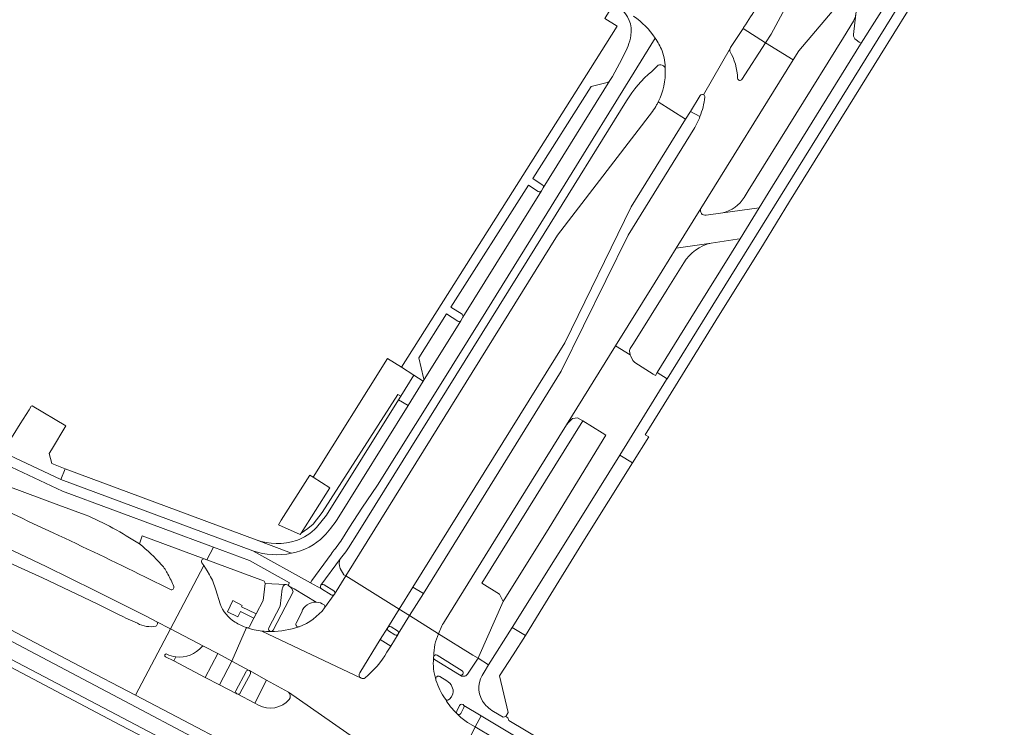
# Model space of a CAD drawing. Extents: x 152048 to 156914, y 461460 to 468786.
# Tile 36 of 256: x 153794 to 153996, y 463826 to 463971. Entities that reach past the tile are written whole.
import ezdxf

# ---------------------------------------------------------------- set-up
doc = ezdxf.new("R2010")
doc.units = 0
doc.header["$LTSCALE"] = 0.75
for name, color, linetype, lineweight in [('B-RO-VH-VERHARDING_ASFALT-GV', 251, 'CONTINUOUS', 18), ('B-RO-VH-VERHARDING_BETON-GV', 251, 'CONTINUOUS', 18), ('B-RO-VH-VERHARDING_BETONSTRAATSTEEN-GV', 251, 'CONTINUOUS', 18), ('B-RO-VH-VERHARDING_TEGEL-GV', 251, 'CONTINUOUS', 18)]:
    doc.layers.add(name, color=color, linetype=linetype, lineweight=lineweight)

msp = doc.modelspace()

# ---------------------------------------------------------------- linework, layer by layer
at = {"layer": 'B-RO-VH-VERHARDING_ASFALT-GV'}
for points in [[(153961.948, 463994.193), (153947.693, 463967.745), (153946.54, 463965.948), (153952.232, 463962.479), (153953.373, 463964.316), (153965.565, 463978.737), (153972.284, 463986.602), (153974.107, 463989.078), (153975.188, 463990.539)], [(153933.836, 463955.28), (153939.346, 463964.919), (153939.389, 463964.992), (153941.937, 463968.897), (153942.061, 463969.086)], [(153880.663, 463847.248), (153892.933, 463867.023), (153905.721, 463887.594), (153915.796, 463903.816), (153923.908, 463916.871), (153928.223, 463923.814), (153933.276, 463931.972), (153952.232, 463962.479), (153946.54, 463965.948)], [(153939.346, 463964.919), (153933.836, 463955.28)], [(153946.54, 463965.948), (153941.723, 463958.439)], [(153924.548, 463953.857), (153930.168, 463950.278), (153931.156, 463951.869), (153933.172, 463955.115)], [(153930.168, 463950.278), (153924.548, 463953.857)], [(153923.361, 463951.887), (153903.892, 463926.497), (153860.465, 463856.601), (153871.418, 463849.793), (153874.203, 463854.33), (153905.358, 463904.425), (153919.008, 463932.309), (153930.168, 463950.278)], [(153932.026, 463948.594), (153918.348, 463926.476), (153904.65, 463898.595), (153876.363, 463853.011), (153873.53, 463848.469), (153879.456, 463844.755)], [(153731.849, 463883.51), (153729.196, 463877.294), (153741.656, 463871.4), (153748.57, 463867.958), (153769.51, 463857.227), (153774.893, 463854.364), (153805.735, 463838.202), (153817.309, 463832.164), (153824.468, 463845.745), (153821.575, 463847.276)], [(153813.942, 463848.665), (153809.427, 463850.869), (153798.259, 463856.205), (153780.646, 463864.137), (153772.269, 463867.7), (153765.174, 463870.562), (153736.248, 463881.738), (153731.849, 463883.51)], [(153782.948, 463866.131), (153798.972, 463858.54), (153808.939, 463853.652), (153819.644, 463848.265), (153821.575, 463847.276), (153824.468, 463845.745), (153831.306, 463858.732), (153830.926, 463859.32)], [(153831.41, 463860.09), (153818.705, 463864.808), (153818.101, 463863.167)], [(153832.504, 463856.822), (153831.985, 463857.683), (153831.306, 463858.732), (153824.468, 463845.745), (153831.396, 463842.152), (153834.194, 463840.682), (153837.046, 463839.159), (153840.099, 463846.013)], [(153824.487, 463853.799), (153819.208, 463856.411)], [(153863.318, 463836.753), (153867.524, 463843.539), (153869.045, 463846.017), (153869.06, 463846.042), (153871.418, 463849.793), (153860.465, 463856.601), (153858.12, 463852.879), (153858.088, 463852.831), (153856.101, 463850.04)], [(153834.664, 463850.904), (153833.794, 463853.765)], [(153879.456, 463844.755), (153873.53, 463848.469), (153871.217, 463844.703), (153871.203, 463844.68), (153869.656, 463842.209), (153868.897, 463840.966)], [(153832.55, 463821.632), (153828.965, 463823.624), (153816.317, 463830.281), (153784.742, 463846.902)], [(153831.396, 463842.152), (153824.468, 463845.745), (153817.309, 463832.164)], [(153840.146, 463845.996), (153840.099, 463846.013), (153837.046, 463839.159), (153840.646, 463837.217), (153840.683, 463837.197), (153844.19, 463835.238), (153848.699, 463832.74), (153867.431, 463819.699)], [(153869.045, 463846.017), (153867.524, 463843.539)], [(153783.609, 463843.809), (153814.807, 463827.422), (153827.629, 463820.656), (153835.5, 463816.326), (153839.937, 463814.007), (153842.862, 463812.501), (153844.02, 463811.881)], [(153814.807, 463827.422), (153783.609, 463843.809)], [(153863.591, 463835.671), (153843.246, 463845.292)], [(153843.246, 463845.292), (153863.591, 463835.671)], [(153867.524, 463843.539), (153869.656, 463842.209), (153871.203, 463844.68)], [(153870.509, 463844.526), (153869.21, 463845.347)], [(153784.41, 463841.741), (153814.112, 463826.097), (153825.326, 463820.24), (153825.234, 463820.074), (153826.806, 463819.202), (153827.629, 463820.656), (153814.807, 463827.422)], [(153842.557, 463830.09), (153841.763, 463830.505), (153838.132, 463832.405), (153838.122, 463832.41), (153834.539, 463834.268), (153831.628, 463835.776), (153825.184, 463839.163), (153823.478, 463840.034)], [(153838.132, 463832.405), (153841.763, 463830.505), (153844.19, 463835.238), (153840.683, 463837.197)], [(153840.869, 463836.555), (153838.809, 463832.603)], [(153817.309, 463832.164), (153829.961, 463825.49), (153833.564, 463823.623), (153833.62, 463823.594), (153837.494, 463821.586), (153857.014, 463811.365), (153868.671, 463805.328), (153868.984, 463805.273), (153871.554, 463804), (153871.558, 463803.998), (153875.535, 463802.051), (153878.47, 463808.051), (153874.52, 463810.063), (153874.479, 463810.085), (153872.128, 463811.423), (153871.707, 463811.61)], [(153866.36, 463817.628), (153867.431, 463819.699), (153848.699, 463832.74)], [(153870.132, 463820.477), (153875.098, 463817.496), (153877.497, 463816.077), (153877.501, 463816.075), (153881.285, 463813.824), (153887.018, 463825.637), (153885.443, 463826.566)], [(153890.919, 463823.367), (153887.018, 463825.637), (153881.285, 463813.824)]]:
    msp.add_lwpolyline(points, dxfattribs=at)
for points in [[(153942.061, 463969.086, -0.001988), (153944.896, 463973.403)], [(153919.499, 463971.401, -0.0925896), (153923.902, 463966.926)], [(153923.902, 463966.926, -0.0441253), (153925.354, 463964.298)], [(153939.226, 463964.212, -0.1671294), (153939.346, 463964.919)], [(153925.354, 463964.298, -0.0821729), (153925.982, 463960.476)], [(153940.808, 463958.667, 0.1277305), (153939.226, 463964.212)], [(153925.982, 463960.476, -0.1287333), (153924.548, 463953.857)], [(153941.723, 463958.439, -0.6756684), (153940.808, 463958.667)], [(153934.098, 463954.802, -0.0651149), (153933.1, 463950.809)], [(153933.172, 463955.115, -0.3899335), (153933.836, 463955.28)], [(153933.836, 463955.28, -0.2922381), (153934.098, 463954.802)], [(153924.198, 463953.213, -0.0532665), (153923.361, 463951.887)], [(153924.548, 463953.857, -0.0145933), (153924.198, 463953.213)], [(153933.1, 463950.809, -0.0387022), (153932.026, 463948.594)], [(153800.423, 463865.451, 0.0052999), (153774.232, 463877.416)], [(153819.208, 463856.411, 0.0065006), (153800.423, 463865.451)], [(153818.101, 463863.167, -0.0512197), (153822.634, 463858.895)], [(153830.926, 463859.32, -0.6571094), (153831.41, 463860.09)], [(153822.634, 463858.895, -0.0771572), (153823.969, 463856.955)], [(153823.969, 463856.955, -0.0320887), (153825.158, 463854.433)], [(153833.794, 463853.765, 0.0620146), (153832.504, 463856.822)], [(153825.158, 463854.433, -0.691941), (153824.487, 463853.799)], [(153837.766, 463847.132, -0.1798014), (153834.664, 463850.904)], [(153856.101, 463850.04, -0.1408032), (153850.858, 463846.2)], [(153817.698, 463846.897, -0.0159495), (153813.942, 463848.665)], [(153821.504, 463846.293, -0.1744868), (153817.698, 463846.897)], [(153821.575, 463847.276, -0.5523746), (153821.504, 463846.293)], [(153840.099, 463846.013, -0.0707009), (153837.766, 463847.132)], [(153843.246, 463845.292, -0.0587562), (153840.146, 463845.996)], [(153850.858, 463846.2, -0.0871415), (153845.109, 463845.223)], [(153869.21, 463845.347, -0.4014072), (153869.045, 463846.017)], [(153879.456, 463844.755, -0.0557093), (153880.663, 463847.248)], [(153845.109, 463845.223, -0.0349017), (153843.246, 463845.292)], [(153871.203, 463844.68, -0.4089117), (153870.509, 463844.526)], [(153878.503, 463840.176, -0.1029033), (153879.456, 463844.755)], [(153825.553, 463840.007, 0.2644975), (153830.959, 463842.133)], [(153830.959, 463842.133, -0.2355537), (153831.396, 463842.152)], [(153823.478, 463840.034, -1.0199891), (153823.745, 463840.576)], [(153823.745, 463840.576, 0.0812637), (153825.553, 463840.007)], [(153868.897, 463840.966, -0.0869207), (153864.392, 463835.691)], [(153878.902, 463835.382, -0.0999749), (153878.451, 463839.733)], [(153878.451, 463839.733, -0.2260651), (153878.503, 463840.176)], [(153840.683, 463837.197, -0.3863551), (153840.869, 463836.555)], [(153863.591, 463835.671, -0.4259938), (153863.318, 463836.753)], [(153864.392, 463835.691, -0.2796321), (153863.591, 463835.671)], [(153878.943, 463835.255, -0.0094331), (153878.902, 463835.382)], [(153880.884, 463831.345, -0.0876961), (153878.943, 463835.255)], [(153838.809, 463832.603, -0.4015535), (153838.132, 463832.405)], [(153848.846, 463831.274, -0.3533348), (153842.557, 463830.09)], [(153848.699, 463832.74, -0.3813061), (153848.846, 463831.274)], [(153883.238, 463828.374, -0.0760579), (153880.884, 463831.345)], [(153883.331, 463828.271, -0.0712441), (153883.238, 463828.374)], [(153885.443, 463826.566, -0.0752009), (153883.331, 463828.271)]]:
    msp.add_lwpolyline(points, format="xyb", dxfattribs=at)
at = {"layer": 'B-RO-VH-VERHARDING_BETON-GV'}
for points in [[(153933.172, 463955.115), (153931.156, 463951.869)], [(153931.156, 463951.869), (153933.1, 463950.809)]]:
    msp.add_lwpolyline(points, dxfattribs=at)
for points in [[(153933.1, 463950.809, 0.0651149), (153934.098, 463954.802)], [(153933.836, 463955.28, 0.3899335), (153933.172, 463955.115)], [(153934.098, 463954.802, 0.2922381), (153933.836, 463955.28)]]:
    msp.add_lwpolyline(points, format="xyb", dxfattribs=at)
at = {"layer": 'B-RO-VH-VERHARDING_BETONSTRAATSTEEN-GV'}
for points in [[(153965.974, 463978.486), (153965.072, 463971.858), (153964.6, 463967.656)], [(153965.119, 463966.529), (153965.746, 463966.108), (153966.136, 463965.845), (153972.085, 463975.317)], [(153964.6, 463967.656), (153965.072, 463971.858)], [(153941.723, 463958.439), (153946.54, 463965.948), (153941.937, 463968.897), (153939.389, 463964.992), (153939.346, 463964.919)], [(153964.588, 463970.374), (153962.539, 463967.071), (153942.988, 463935.568), (153942.167, 463934.246)], [(153923.902, 463966.926), (153901.669, 463930.956), (153889.152, 463910.793), (153878.637, 463893.919), (153866.985, 463875.211), (153863.736, 463870.483), (153861.182, 463866.634), (153859.42, 463863.77)], [(153859.42, 463863.77), (153861.182, 463866.634), (153863.736, 463870.483), (153866.985, 463875.211), (153878.637, 463893.919), (153889.152, 463910.793), (153901.669, 463930.956), (153923.902, 463966.926)], [(153937.799, 463931.085), (153945.222, 463932.127), (153947.066, 463935.141), (153966.037, 463965.687), (153966.136, 463965.845), (153965.746, 463966.108), (153965.119, 463966.529)], [(153923.218, 463960.1), (153924.309, 463961.167)], [(153914.06, 463957.788), (153910.797, 463956.997), (153898.809, 463938.109), (153900.763, 463936.841)], [(153914.621, 463958.2), (153900.938, 463936.194)], [(153900.938, 463936.194), (153914.621, 463958.2)], [(153855.342, 463854.706), (153859.392, 463860.204), (153860.438, 463861.533), (153861.025, 463862.356), (153863, 463865.549), (153901.133, 463926.874), (153918.015, 463954.038)], [(153899.93, 463935.45), (153897.899, 463936.744), (153881.988, 463911.723), (153884.295, 463910.282)], [(153900.938, 463936.194), (153900.567, 463935.566), (153884.445, 463909.648), (153884.022, 463908.962), (153876.313, 463896.526), (153873.211, 463891.546), (153858.677, 463868.208)], [(153884.445, 463909.648), (153900.567, 463935.566)], [(153933.276, 463931.972), (153928.223, 463923.814), (153935.383, 463924.875), (153940.723, 463925.666), (153941.323, 463925.755)], [(153941.323, 463925.755), (153945.222, 463932.127), (153937.799, 463931.085), (153934.344, 463930.601)], [(153935.383, 463924.875), (153928.223, 463923.814), (153923.908, 463916.871)], [(153918.798, 463903.244), (153919.457, 463904.251), (153926.348, 463915.326), (153929.799, 463920.836)], [(153923.908, 463916.871), (153915.796, 463903.816), (153918.807, 463901.975), (153918.691, 463902.405)], [(153883.417, 463908.88), (153881.092, 463910.363), (153875.442, 463901.343), (153876.401, 463897.221)], [(153876.313, 463896.526), (153884.022, 463908.962)], [(153919.234, 463900.958), (153918.889, 463901.671), (153918.807, 463901.975), (153915.796, 463903.816), (153905.721, 463887.594), (153906.11, 463888.057), (153906.521, 463888.502), (153906.95, 463888.928), (153907.471, 463888.971), (153907.963, 463889.012), (153909.048, 463888.451), (153913.053, 463885.949), (153913.808, 463885.477), (153902.136, 463866.475), (153892.724, 463851.342), (153887.748, 463840.11), (153887.574, 463839.716), (153889.756, 463838.362), (153894.549, 463846.059), (153907.949, 463867.444), (153916.668, 463881.406), (153926.268, 463896.89), (153926.339, 463897), (153926.379, 463897.063), (153924.343, 463898.307), (153923.984, 463897.725), (153923.959, 463897.728), (153923.525, 463898.005), (153919.764, 463900.405)], [(153818.101, 463863.167), (153818.705, 463864.808), (153831.41, 463860.09), (153831.922, 463859.9), (153833.301, 463862.515), (153802.369, 463874.002), (153789.514, 463880.013), (153781.302, 463883.098), (153779.43, 463883.801)], [(153787.553, 463876.325), (153801.597, 463871.135), (153806.99, 463869.166)], [(153848.399, 463854.806), (153848.594, 463854.692), (153848.886, 463855.196), (153840.695, 463859.768), (153833.301, 463862.515), (153831.922, 463859.9), (153843.534, 463855.59)], [(153841.39, 463861.771), (153853.207, 463855.212), (153853.463, 463855.692), (153857.429, 463861.102)], [(153857.429, 463861.102), (153853.463, 463855.692), (153853.207, 463855.212)], [(153843.88, 463855.061), (153848.055, 463854.881)], [(153847.407, 463853.936), (153846.975, 463850.408), (153844.652, 463845.968)], [(153848.863, 463854.533), (153848.594, 463854.692), (153848.399, 463854.806)], [(153853.207, 463855.212), (153855.439, 463853.966)], [(153855.439, 463853.966), (153857.421, 463852.706)], [(153857.983, 463853.544), (153856.002, 463854.817)], [(153845.551, 463845.472), (153849.625, 463853.363)], [(153858.088, 463852.831), (153858.12, 463852.879)], [(153851.402, 463849.169), (153850.236, 463846.893)], [(153869.06, 463846.042), (153869.045, 463846.017)], [(153871.059, 463845.379), (153869.74, 463846.193)], [(153868.897, 463840.966), (153869.656, 463842.209), (153867.524, 463843.539), (153863.318, 463836.753)], [(153869.21, 463845.347), (153870.509, 463844.526)], [(153871.203, 463844.68), (153871.217, 463844.703)], [(153823.478, 463840.034), (153825.184, 463839.163)], [(153825.184, 463839.163), (153825.553, 463840.007)], [(153878.65, 463839.472), (153883.783, 463836.308)], [(153884.3, 463837.164), (153879.202, 463840.349)], [(153839.978, 463836.995), (153837.899, 463833.06)], [(153838.809, 463832.603), (153840.869, 463836.555)], [(153840.683, 463837.197), (153840.646, 463837.217)], [(153881.181, 463835.062), (153879.736, 463835.973)], [(153848.699, 463832.74), (153844.19, 463835.238), (153841.763, 463830.505), (153842.557, 463830.09)], [(153838.122, 463832.41), (153838.132, 463832.405)], [(153882.125, 463831.81), (153882.435, 463832.445)], [(153883.788, 463830.023), (153883.219, 463828.891)], [(153884.081, 463828.423), (153884.669, 463829.617)]]:
    msp.add_lwpolyline(points, dxfattribs=at)
for points in [[(153916.709, 463973.029, -0.2809163), (153918.934, 463967.458)], [(153923.902, 463966.926, 0.0925896), (153919.499, 463971.401)], [(153965.072, 463971.858, -0.1012924), (153964.588, 463970.374)], [(153918.934, 463967.458, -0.0406572), (153918.367, 463965.312)], [(153925.354, 463964.298, 0.0441253), (153923.902, 463966.926)], [(153964.6, 463967.656, 0.2830847), (153965.119, 463966.529)], [(153965.119, 463966.529, -0.2830847), (153964.6, 463967.656)], [(153918.367, 463965.312, -0.0301644), (153914.621, 463958.2)], [(153939.346, 463964.919, 0.1671294), (153939.226, 463964.212)], [(153925.982, 463960.476, 0.0821729), (153925.354, 463964.298)], [(153939.226, 463964.212, -0.1277305), (153940.808, 463958.667)], [(153924.309, 463961.167, -0.6556884), (153925.982, 463960.476)], [(153918.015, 463954.038, -0.0806903), (153923.218, 463960.1)], [(153940.808, 463958.667, 0.6756684), (153941.723, 463958.439)], [(153914.621, 463958.2, -0.1778787), (153914.06, 463957.788)], [(153900.763, 463936.841, -0.4093193), (153900.938, 463936.194)], [(153900.567, 463935.566, -0.3953587), (153899.93, 463935.45)], [(153942.167, 463934.246, -0.1972152), (153937.799, 463931.085)], [(153934.344, 463930.601, -0.624426), (153933.276, 463931.972)], [(153929.799, 463920.836, -0.2083402), (153935.383, 463924.875)], [(153884.295, 463910.282, -0.3789803), (153884.445, 463909.648)], [(153884.022, 463908.962, -0.3870609), (153883.417, 463908.88)], [(153918.691, 463902.405, -0.1990019), (153918.798, 463903.244)], [(153919.764, 463900.405, -0.1191187), (153919.234, 463900.958)], [(153876.401, 463897.221, -0.1984764), (153876.313, 463896.526)], [(153806.99, 463869.166, -0.0459567), (153818.101, 463863.167)], [(153858.677, 463868.208, -0.0429385), (153855.977, 463864.76)], [(153855.977, 463864.76, -0.158293), (153849.318, 463861.28)], [(153859.42, 463863.77, -0.0309145), (153858.317, 463862.252)], [(153858.317, 463862.252, 0.0309145), (153859.42, 463863.77)], [(153849.318, 463861.28, -0.1363448), (153841.39, 463861.771)], [(153858.317, 463862.252, 0.0206457), (153857.429, 463861.102)], [(153857.429, 463861.102, -0.0206457), (153858.317, 463862.252)], [(153843.534, 463855.59, -0.3554186), (153843.88, 463855.061)], [(153847.713, 463854.669, 0.1168888), (153847.407, 463853.936)], [(153848.055, 463854.881, 0.2096997), (153847.713, 463854.669)], [(153848.399, 463854.806, 0.1832997), (153848.055, 463854.881)], [(153848.055, 463854.881, -0.1832997), (153848.399, 463854.806)], [(153849.625, 463853.363, 0.1863328), (153848.863, 463854.533)], [(153855.342, 463854.706, 0.4337704), (153855.439, 463853.966)], [(153855.439, 463853.966, -0.4337704), (153855.342, 463854.706)], [(153856.002, 463854.817, 0.3738623), (153855.342, 463854.706)], [(153858.12, 463852.879, 0.3864823), (153857.983, 463853.544)], [(153857.421, 463852.706, 0.3855349), (153858.088, 463852.831)], [(153850.858, 463846.2, 0.1408032), (153856.101, 463850.04)], [(153854.398, 463851.227, 0.3319635), (153851.402, 463849.169)], [(153855.988, 463850.705, 0.1394581), (153854.398, 463851.227)], [(153856.101, 463850.04, 0.3984888), (153855.988, 463850.705)], [(153844.652, 463845.968, 0.557304), (153845.109, 463845.223)], [(153845.109, 463845.223, 0.2647913), (153845.551, 463845.472)], [(153850.236, 463846.893, 0.6440767), (153850.858, 463846.2)], [(153869.045, 463846.017, 0.4014072), (153869.21, 463845.347)], [(153869.74, 463846.193, 0.404703), (153869.06, 463846.042)], [(153871.217, 463844.703, 0.3962405), (153871.059, 463845.379)], [(153870.509, 463844.526, 0.4089117), (153871.203, 463844.68)], [(153823.745, 463840.576, 1.0199891), (153823.478, 463840.034)], [(153825.553, 463840.007, -0.0812637), (153823.745, 463840.576)], [(153864.392, 463835.691, 0.0869207), (153868.897, 463840.966)], [(153878.503, 463840.176, 0.2260651), (153878.451, 463839.733)], [(153878.451, 463839.733, 0.1651474), (153878.65, 463839.472)], [(153879.202, 463840.349, 0.4045173), (153878.503, 463840.176)], [(153840.646, 463837.217, 0.4159934), (153839.978, 463836.995)], [(153840.869, 463836.555, 0.3863551), (153840.683, 463837.197)], [(153863.318, 463836.753, 0.4259938), (153863.591, 463835.671)], [(153863.591, 463835.671, 0.2796321), (153864.392, 463835.691)], [(153879.736, 463835.973, 0.6435818), (153878.902, 463835.382)], [(153878.902, 463835.382, 0.0094331), (153878.943, 463835.255)], [(153883.783, 463836.308, 0.9958816), (153884.3, 463837.164)], [(153878.943, 463835.255, 0.0876961), (153880.884, 463831.345)], [(153882.435, 463832.445, 0.323512), (153881.181, 463835.062)], [(153837.899, 463833.06, 0.3861008), (153838.122, 463832.41)], [(153838.132, 463832.405, 0.4015535), (153838.809, 463832.603)], [(153842.557, 463830.09, 0.3533348), (153848.846, 463831.274)], [(153848.846, 463831.274, 0.3813061), (153848.699, 463832.74)], [(153880.884, 463831.345, 0.4068128), (153881.57, 463831.238)], [(153881.57, 463831.238, 0.1091547), (153882.125, 463831.81)], [(153884.683, 463830.011, 0.6637033), (153883.788, 463830.023)], [(153884.669, 463829.617, 0.2131105), (153884.683, 463830.011)], [(153883.219, 463828.891, 0.2881676), (153883.238, 463828.374)], [(153883.238, 463828.374, 0.0712441), (153883.331, 463828.271)], [(153883.331, 463828.271, 0.4797514), (153884.081, 463828.423)]]:
    msp.add_lwpolyline(points, format="xyb", dxfattribs=at)
for points in [[(153857.176, 463874.669), (153851.295, 463865.403), (153852.643, 463866.308), (153853.748, 463867.24), (153855.624, 463869.602), (153871.126, 463893.841), (153871.71, 463893.474), (153874.409, 463897.802), (153871.846, 463899.413), (153868.99, 463901.208), (153853.755, 463876.846)], [(153874.409, 463897.802), (153871.71, 463893.474), (153871.252, 463892.74), (153873.211, 463891.546), (153876.313, 463896.526)], [(153803.044, 463887.367), (153796.1, 463891.5), (153795.937, 463891.431), (153795.478, 463890.695), (153793.67, 463887.823), (153792.207, 463885.497), (153791.354, 463884.141), (153790.222, 463881.906), (153802.003, 463876.356), (153802.864, 463878.566), (153800.179, 463879.688), (153799.58, 463881.722), (153800.056, 463882.498)], [(153892.724, 463851.342), (153902.136, 463866.475), (153913.808, 463885.477), (153913.053, 463885.949), (153909.048, 463888.451), (153888.383, 463855.109), (153891.954, 463852.873), (153892.432, 463851.923)], [(153894.549, 463846.059), (153897.279, 463844.401), (153900.873, 463850.2), (153909.438, 463864.107), (153919.263, 463879.801), (153916.668, 463881.406), (153907.949, 463867.444)], [(153851.295, 463865.403), (153857.176, 463874.669), (153853.755, 463876.846), (153853.094, 463877.267), (153847.218, 463868.014), (153846.616, 463867.066), (153851.101, 463865.096)], [(153873.53, 463848.469), (153876.363, 463853.011), (153874.203, 463854.33), (153871.418, 463849.793)], [(153834.194, 463840.682), (153831.628, 463835.776), (153834.539, 463834.268), (153837.046, 463839.159)]]:
    msp.add_lwpolyline(points, close=True, dxfattribs=at)
at = {"layer": 'B-RO-VH-VERHARDING_TEGEL-GV'}
for points in [[(153992.092, 464007.467), (153987.423, 464000), (153985.199, 463996.411), (153975.966, 463981.514), (153972.53, 463976.025), (153972.085, 463975.317), (153966.136, 463965.845), (153966.037, 463965.687), (153947.066, 463935.141), (153945.222, 463932.127), (153941.323, 463925.755), (153939.592, 463922.899), (153932.473, 463911.449), (153928.762, 463905.479), (153924.343, 463898.307), (153926.379, 463897.063), (153934.513, 463910.154), (153977.381, 463979.271), (153987.184, 463994.905), (153990.379, 464000), (153993.857, 464005.567)], [(153993.857, 464005.567), (153990.379, 464000), (153987.184, 463994.905), (153977.381, 463979.271), (153934.513, 463910.154), (153926.379, 463897.063), (153926.339, 463897), (153926.268, 463896.89), (153916.668, 463881.406), (153919.263, 463879.801), (153922.619, 463885.119), (153921.875, 463885.525), (153926.669, 463893.266), (153926.637, 463893.295), (153936.378, 463908.974), (153946.104, 463924.628), (153946.11, 463924.638)], [(153946.11, 463924.638), (153951.466, 463933.388), (153970.045, 463963.32), (153975.656, 463972.348), (153988.811, 463993.671), (153992.716, 464000), (153995.532, 464004.5)], [(153914.567, 463972.503), (153913.596, 463970.959), (153916.143, 463969.357)], [(153916.143, 463969.357), (153910.648, 463960.681), (153894.637, 463935.4), (153871.846, 463899.413), (153874.409, 463897.802), (153876.313, 463896.526)], [(153900.763, 463936.841), (153898.809, 463938.109), (153910.797, 463956.997), (153914.06, 463957.788)], [(153884.295, 463910.282), (153881.988, 463911.723), (153897.899, 463936.744), (153899.93, 463935.45)], [(153900.567, 463935.566), (153900.938, 463936.194)], [(153876.401, 463897.221), (153875.442, 463901.343), (153881.092, 463910.363), (153883.417, 463908.88)], [(153884.022, 463908.962), (153884.445, 463909.648)], [(153858.677, 463868.208), (153873.211, 463891.546), (153871.252, 463892.74), (153856.481, 463869.054), (153854.468, 463866.539)], [(153857.421, 463852.706), (153855.439, 463853.966), (153853.207, 463855.212), (153841.39, 463861.771), (153802.003, 463876.356), (153790.222, 463881.906), (153782.004, 463884.98), (153781.302, 463883.098), (153789.514, 463880.013), (153802.369, 463874.002), (153833.301, 463862.515), (153840.695, 463859.768), (153848.886, 463855.196), (153848.594, 463854.692), (153848.863, 463854.533)], [(153849.318, 463861.28), (153848.767, 463861.485), (153842.047, 463863.986), (153802.864, 463878.566), (153802.003, 463876.356), (153841.39, 463861.771)], [(153842.047, 463863.986), (153848.767, 463861.485), (153849.318, 463861.28)], [(153859.392, 463860.204), (153855.342, 463854.706)], [(153858.12, 463852.879), (153860.465, 463856.601), (153860.052, 463856.839), (153859.327, 463858.152)], [(153848.055, 463854.881), (153843.88, 463855.061), (153843.505, 463851.563), (153842.078, 463848.84), (153841.612, 463847.95), (153840.725, 463846.256)], [(153844.652, 463845.968), (153846.975, 463850.408), (153847.407, 463853.936)], [(153848.863, 463854.533), (153849.866, 463853.975), (153854.398, 463851.227)], [(153849.866, 463853.975), (153848.863, 463854.533)], [(153854.398, 463851.227), (153849.866, 463853.975)], [(153856.002, 463854.817), (153857.983, 463853.544)], [(153849.625, 463853.363), (153845.551, 463845.472)], [(153856.101, 463850.04), (153858.088, 463852.831)], [(153871.217, 463844.703), (153873.53, 463848.469), (153871.418, 463849.793), (153869.06, 463846.042)], [(153850.236, 463846.893), (153851.402, 463849.169)], [(153869.74, 463846.193), (153871.059, 463845.379)], [(153897.279, 463844.401), (153894.549, 463846.059), (153889.756, 463838.362), (153888.832, 463836.877)], [(153885.398, 463836.445), (153887.574, 463839.716), (153886.534, 463840.362), (153879.456, 463844.755)], [(153890.738, 463828.811), (153892.719, 463827.632), (153893.25, 463827.784), (153893.764, 463828.599), (153891.987, 463836.116), (153894.802, 463840.404), (153897.279, 463844.401)], [(153883.783, 463836.308), (153878.65, 463839.472)], [(153879.202, 463840.349), (153884.3, 463837.164)], [(153888.832, 463836.877), (153889.756, 463838.362), (153887.574, 463839.716), (153885.398, 463836.445)], [(153840.646, 463837.217), (153837.046, 463839.159), (153834.539, 463834.268), (153838.122, 463832.41)], [(153837.899, 463833.06), (153839.978, 463836.995)], [(153879.736, 463835.973), (153881.181, 463835.062)], [(153882.435, 463832.445), (153882.125, 463831.81)], [(153883.219, 463828.891), (153883.788, 463830.023)], [(153884.669, 463829.617), (153884.081, 463828.423)], [(153884.683, 463830.011), (153888.218, 463827.907), (153904.777, 463817.996)], [(153887.018, 463825.637), (153888.218, 463827.907), (153884.683, 463830.011)], [(153910.277, 463817.193), (153893.865, 463826.989), (153893.711, 463827.535), (153893.25, 463827.784), (153892.719, 463827.632), (153890.738, 463828.811)], [(153885.443, 463826.566), (153887.018, 463825.637)]]:
    msp.add_lwpolyline(points, dxfattribs=at)
for points in [[(153918.934, 463967.458, 0.2809163), (153916.709, 463973.029)], [(153918.367, 463965.312, 0.0406572), (153918.934, 463967.458)], [(153914.621, 463958.2, 0.0301644), (153918.367, 463965.312)], [(153914.06, 463957.788, 0.1778787), (153914.621, 463958.2)], [(153900.938, 463936.194, 0.4093193), (153900.763, 463936.841)], [(153899.93, 463935.45, 0.3953587), (153900.567, 463935.566)], [(153884.445, 463909.648, 0.3789803), (153884.295, 463910.282)], [(153883.417, 463908.88, 0.3870609), (153884.022, 463908.962)], [(153876.313, 463896.526, 0.1984764), (153876.401, 463897.221)], [(153855.977, 463864.76, 0.0429385), (153858.677, 463868.208)], [(153854.468, 463866.539, -0.115283), (153850.31, 463863.872)], [(153850.31, 463863.872, -0.1631375), (153842.047, 463863.986)], [(153849.318, 463861.28, 0.158293), (153855.977, 463864.76)], [(153841.39, 463861.771, 0.1363448), (153849.318, 463861.28)], [(153859.327, 463858.152, -0.2821585), (153859.392, 463860.204)], [(153847.407, 463853.936, -0.1168888), (153847.713, 463854.669)], [(153847.713, 463854.669, -0.2096997), (153848.055, 463854.881)], [(153848.863, 463854.533, -0.1863328), (153849.625, 463853.363)], [(153855.342, 463854.706, -0.3738623), (153856.002, 463854.817)], [(153857.983, 463853.544, -0.3864823), (153858.12, 463852.879)], [(153858.088, 463852.831, -0.3855349), (153857.421, 463852.706)], [(153851.402, 463849.169, -0.3319635), (153854.398, 463851.227)], [(153854.398, 463851.227, -0.1394581), (153855.988, 463850.705)], [(153855.988, 463850.705, -0.3984888), (153856.101, 463850.04)], [(153840.725, 463846.256, -0.3730603), (153840.146, 463845.996)], [(153840.146, 463845.996, 0.0587562), (153843.246, 463845.292)], [(153845.109, 463845.223, -0.557304), (153844.652, 463845.968)], [(153845.109, 463845.223, 0.0871415), (153850.858, 463846.2)], [(153845.551, 463845.472, -0.2647913), (153845.109, 463845.223)], [(153850.858, 463846.2, -0.6440767), (153850.236, 463846.893)], [(153869.06, 463846.042, -0.404703), (153869.74, 463846.193)], [(153871.059, 463845.379, -0.3962405), (153871.217, 463844.703)], [(153843.246, 463845.292, 0.0349017), (153845.109, 463845.223)], [(153879.456, 463844.755, 0.1029033), (153878.503, 463840.176)], [(153878.451, 463839.733, 0.0999749), (153878.902, 463835.382)], [(153878.65, 463839.472, -0.1651474), (153878.451, 463839.733)], [(153878.503, 463840.176, -0.4045173), (153879.202, 463840.349)], [(153839.978, 463836.995, -0.4159934), (153840.646, 463837.217)], [(153878.902, 463835.382, -0.6435818), (153879.736, 463835.973)], [(153884.3, 463837.164, -0.9958816), (153883.783, 463836.308)], [(153885.398, 463836.445, -0.441513), (153883.783, 463836.308)], [(153883.783, 463836.308, 0.441513), (153885.398, 463836.445)], [(153888.832, 463836.877, 0.2975889), (153888.459, 463830.946)], [(153888.459, 463830.946, -0.2975889), (153888.832, 463836.877)], [(153881.181, 463835.062, -0.323512), (153882.435, 463832.445)], [(153838.122, 463832.41, -0.3861008), (153837.899, 463833.06)], [(153881.57, 463831.238, -0.4068128), (153880.884, 463831.345)], [(153880.884, 463831.345, 0.0760579), (153883.238, 463828.374)], [(153882.125, 463831.81, -0.1091547), (153881.57, 463831.238)], [(153883.788, 463830.023, -0.6637033), (153884.683, 463830.011)], [(153884.683, 463830.011, -0.2131105), (153884.669, 463829.617)], [(153888.459, 463830.946, 0.1028633), (153890.738, 463828.811)], [(153890.738, 463828.811, -0.1028633), (153888.459, 463830.946)], [(153883.238, 463828.374, -0.2881676), (153883.219, 463828.891)], [(153884.081, 463828.423, -0.4797514), (153883.331, 463828.271)], [(153883.331, 463828.271, 0.0752009), (153885.443, 463826.566)]]:
    msp.add_lwpolyline(points, format="xyb", dxfattribs=at)
msp.add_lwpolyline([(153842.078, 463848.84), (153839.07, 463850.3), (153839.202, 463850.57), (153837.246, 463851.539), (153836.159, 463849.267), (153838.311, 463848.214), (153838.825, 463849.321), (153841.612, 463847.95)], close=True, dxfattribs=at)

doc.saveas('drawing.dxf')
